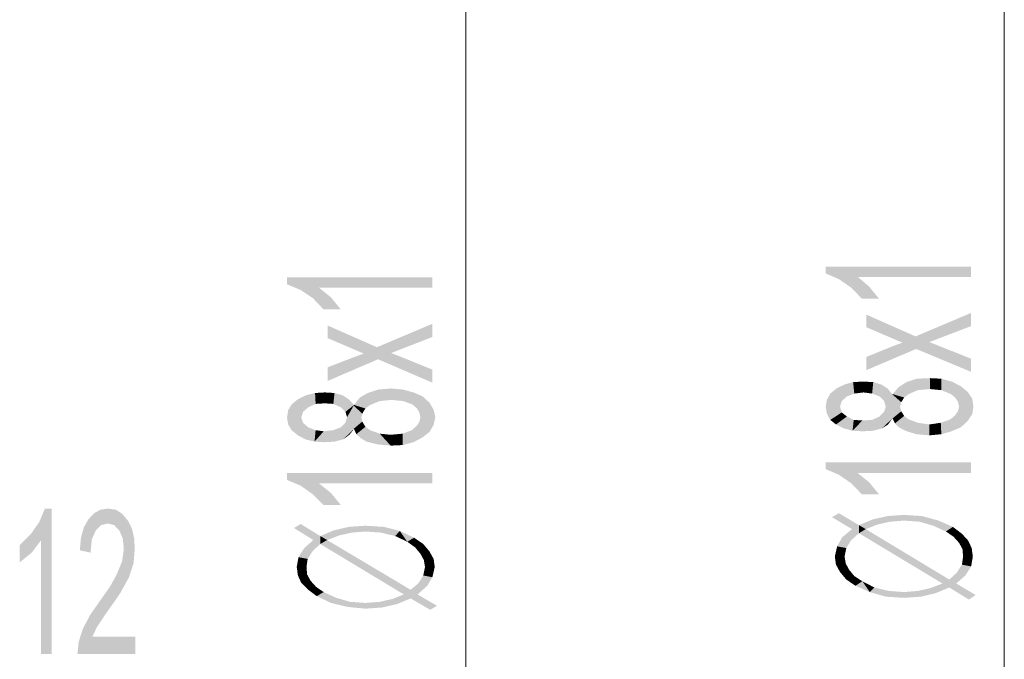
# Model space of a CAD drawing. Header units: millimetres. Extents: x -2626 to 2068, y -6169 to 7214.
# Tile 2 of 144: x -2336 to -2197, y -5246 to -5156. Entities that reach past the tile are written whole.
import ezdxf

# ---------------------------------------------------------------- set-up
doc = ezdxf.new("R2010")
doc.units = ezdxf.units.MM
doc.layers.get('0').update_dxf_attribs({"color": 252})

msp = doc.modelspace()

# ---------------------------------------------------------------- hatches: boundary and pattern name
h = msp.add_hatch(color=7)
h.dxf.hatch_style = 2
h.paths.add_polyline_path([(-2202.11, -5190.56), (-2202.11, -5192.01), (-2218.02, -5192.01), (-2216.42, -5193.38), (-2215.05, -5195.06), (-2217.46, -5195.06), (-2218.91, -5193.54), (-2220.67, -5192.33), (-2222.52, -5191.53), (-2222.52, -5190.56)])
h = msp.add_hatch(color=7)
h.dxf.hatch_style = 2
h.paths.add_polyline_path([(-2277.73, -5192.09), (-2277.73, -5193.54), (-2293.64, -5193.54), (-2291.95, -5194.9), (-2290.58, -5196.59), (-2292.99, -5196.59), (-2294.52, -5194.98), (-2296.21, -5193.86), (-2298.14, -5193.05), (-2298.14, -5192.09)])
h = msp.add_hatch(color=7)
h.dxf.hatch_style = 2
h.paths.add_polyline_path([(-2202.11, -5197.07), (-2202.11, -5198.92), (-2207.98, -5201.17), (-2202.11, -5203.5), (-2202.11, -5205.35), (-2209.83, -5202.13), (-2216.82, -5205.11), (-2216.82, -5203.26), (-2213.28, -5201.81), (-2211.76, -5201.25), (-2216.82, -5199.08), (-2216.82, -5197.31), (-2209.91, -5200.37)])
h = msp.add_hatch(color=7)
h.dxf.hatch_style = 2
h.paths.add_polyline_path([(-2277.73, -5198.6), (-2277.73, -5200.45), (-2283.51, -5202.7), (-2277.73, -5205.03), (-2277.73, -5206.87), (-2285.36, -5203.58), (-2292.43, -5206.63), (-2292.43, -5204.71), (-2288.89, -5203.34), (-2287.37, -5202.78), (-2292.43, -5200.61), (-2292.43, -5198.84), (-2285.52, -5201.89)])
h = msp.add_hatch(color=7)
h.dxf.hatch_style = 2
h.paths.add_polyline_path([(-2209.75, -5206.31), (-2207.9, -5206.23), (-2207.9, -5207.76)])
h = msp.add_hatch(color=7)
h.dxf.hatch_style = 2
h.paths.add_polyline_path([(-2207.9, -5206.23), (-2206.29, -5206.31), (-2206.29, -5207.92)])
h = msp.add_hatch(color=7)
h.dxf.hatch_style = 2
h.paths.add_polyline_path([(-2207.9, -5206.23), (-2206.29, -5207.92), (-2207.9, -5207.76)])
h = msp.add_hatch(color=7)
h.dxf.hatch_style = 2
h.paths.add_polyline_path([(-2221, -5207.68), (-2219.87, -5207.12), (-2218.67, -5206.79)])
h = msp.add_hatch(color=7)
h.dxf.hatch_style = 2
h.paths.add_polyline_path([(-2221, -5207.68), (-2218.67, -5206.79), (-2218.51, -5208.4)])
h = msp.add_hatch(color=7)
h.dxf.hatch_style = 2
h.paths.add_polyline_path([(-2218.67, -5206.79), (-2217.22, -5206.71), (-2217.22, -5208.24)])
h = msp.add_hatch(color=7)
h.dxf.hatch_style = 2
h.paths.add_polyline_path([(-2218.67, -5206.79), (-2217.22, -5208.24), (-2218.51, -5208.4)])
h = msp.add_hatch(color=7)
h.dxf.hatch_style = 2
h.paths.add_polyline_path([(-2217.22, -5206.71), (-2215.85, -5206.79), (-2216.01, -5208.4)])
h = msp.add_hatch(color=7)
h.dxf.hatch_style = 2
h.paths.add_polyline_path([(-2217.22, -5206.71), (-2216.01, -5208.4), (-2217.22, -5208.24)])
h = msp.add_hatch(color=7)
h.dxf.hatch_style = 2
h.paths.add_polyline_path([(-2215.85, -5206.79), (-2214.97, -5208.8), (-2216.01, -5208.4)])
h = msp.add_hatch(color=7)
h.dxf.hatch_style = 2
h.paths.add_polyline_path([(-2215.85, -5206.79), (-2214.73, -5207.12), (-2213.84, -5207.68)])
h = msp.add_hatch(color=7)
h.dxf.hatch_style = 2
h.paths.add_polyline_path([(-2215.85, -5206.79), (-2213.84, -5207.68), (-2214.97, -5208.8)])
h = msp.add_hatch(color=7)
h.dxf.hatch_style = 2
h.paths.add_polyline_path([(-2213.12, -5208.48), (-2211.19, -5206.79), (-2209.75, -5206.31)])
h = msp.add_hatch(color=7)
h.dxf.hatch_style = 2
h.paths.add_polyline_path([(-2213.12, -5208.48), (-2209.75, -5206.31), (-2209.59, -5207.92)])
h = msp.add_hatch(color=7)
h.dxf.hatch_style = 2
h.paths.add_polyline_path([(-2213.12, -5208.48), (-2212.32, -5207.52), (-2211.19, -5206.79)])
h = msp.add_hatch(color=7)
h.dxf.hatch_style = 2
h.paths.add_polyline_path([(-2209.75, -5206.31), (-2207.9, -5207.76), (-2209.59, -5207.92)])
h = msp.add_hatch(color=7)
h.dxf.hatch_style = 2
h.paths.add_polyline_path([(-2206.29, -5206.31), (-2204.85, -5206.71), (-2203.56, -5207.36)])
h = msp.add_hatch(color=7)
h.dxf.hatch_style = 2
h.paths.add_polyline_path([(-2206.29, -5206.31), (-2203.56, -5207.36), (-2202.6, -5208.16)])
h = msp.add_hatch(color=7)
h.dxf.hatch_style = 2
h.paths.add_polyline_path([(-2206.29, -5206.31), (-2202.6, -5208.16), (-2204.93, -5208.48)])
h = msp.add_hatch(color=7)
h.dxf.hatch_style = 2
h.paths.add_polyline_path([(-2206.29, -5206.31), (-2204.93, -5208.48), (-2206.29, -5207.92)])
h = msp.add_hatch(color=7)
h.dxf.hatch_style = 2
h.paths.add_polyline_path([(-2296.61, -5209.2), (-2295.48, -5208.64), (-2294.2, -5208.32)])
h = msp.add_hatch(color=7)
h.dxf.hatch_style = 2
h.paths.add_polyline_path([(-2296.61, -5209.2), (-2294.2, -5208.32), (-2294.12, -5209.85)])
h = msp.add_hatch(color=7)
h.dxf.hatch_style = 2
h.paths.add_polyline_path([(-2294.2, -5208.32), (-2292.83, -5208.24), (-2292.83, -5209.77)])
h = msp.add_hatch(color=7)
h.dxf.hatch_style = 2
h.paths.add_polyline_path([(-2294.2, -5208.32), (-2292.83, -5209.77), (-2294.12, -5209.85)])
h = msp.add_hatch(color=7)
h.dxf.hatch_style = 2
h.paths.add_polyline_path([(-2292.83, -5208.24), (-2291.47, -5208.32), (-2291.63, -5209.85)])
h = msp.add_hatch(color=7)
h.dxf.hatch_style = 2
h.paths.add_polyline_path([(-2292.83, -5208.24), (-2291.63, -5209.85), (-2292.83, -5209.77)])
h = msp.add_hatch(color=7)
h.dxf.hatch_style = 2
h.paths.add_polyline_path([(-2291.47, -5208.32), (-2290.58, -5210.33), (-2291.63, -5209.85)])
h = msp.add_hatch(color=7)
h.dxf.hatch_style = 2
h.paths.add_polyline_path([(-2291.47, -5208.32), (-2290.34, -5208.64), (-2289.46, -5209.2)])
h = msp.add_hatch(color=7)
h.dxf.hatch_style = 2
h.paths.add_polyline_path([(-2291.47, -5208.32), (-2289.46, -5209.2), (-2290.58, -5210.33)])
h = msp.add_hatch(color=7)
h.dxf.hatch_style = 2
h.paths.add_polyline_path([(-2288.73, -5210.01), (-2286.81, -5208.32), (-2285.36, -5207.84)])
h = msp.add_hatch(color=7)
h.dxf.hatch_style = 2
h.paths.add_polyline_path([(-2288.73, -5210.01), (-2285.36, -5207.84), (-2285.12, -5209.45)])
h = msp.add_hatch(color=7)
h.dxf.hatch_style = 2
h.paths.add_polyline_path([(-2288.73, -5210.01), (-2287.93, -5208.96), (-2286.81, -5208.32)])
h = msp.add_hatch(color=7)
h.dxf.hatch_style = 2
h.paths.add_polyline_path([(-2285.36, -5207.84), (-2283.51, -5207.68), (-2283.51, -5209.29)])
h = msp.add_hatch(color=7)
h.dxf.hatch_style = 2
h.paths.add_polyline_path([(-2285.36, -5207.84), (-2283.51, -5209.29), (-2285.12, -5209.45)])
h = msp.add_hatch(color=7)
h.dxf.hatch_style = 2
h.paths.add_polyline_path([(-2283.51, -5207.68), (-2281.82, -5207.84), (-2281.82, -5209.45)])
h = msp.add_hatch(color=7)
h.dxf.hatch_style = 2
h.paths.add_polyline_path([(-2283.51, -5207.68), (-2281.82, -5209.45), (-2283.51, -5209.29)])
h = msp.add_hatch(color=7)
h.dxf.hatch_style = 2
h.paths.add_polyline_path([(-2281.82, -5207.84), (-2280.38, -5208.24), (-2279.09, -5208.8)])
h = msp.add_hatch(color=7)
h.dxf.hatch_style = 2
h.paths.add_polyline_path([(-2281.82, -5207.84), (-2279.09, -5208.8), (-2278.13, -5209.69)])
h = msp.add_hatch(color=7)
h.dxf.hatch_style = 2
h.paths.add_polyline_path([(-2281.82, -5207.84), (-2278.13, -5209.69), (-2280.54, -5209.93)])
h = msp.add_hatch(color=7)
h.dxf.hatch_style = 2
h.paths.add_polyline_path([(-2281.82, -5207.84), (-2280.54, -5209.93), (-2281.82, -5209.45)])
h = msp.add_hatch(color=7)
h.dxf.hatch_style = 2
h.paths.add_polyline_path([(-2222.52, -5210.25), (-2222.36, -5209.29), (-2221.88, -5208.4)])
h = msp.add_hatch(color=7)
h.dxf.hatch_style = 2
h.paths.add_polyline_path([(-2222.52, -5210.25), (-2221.88, -5208.4), (-2220.27, -5209.45)])
h = msp.add_hatch(color=7)
h.dxf.hatch_style = 2
h.paths.add_polyline_path([(-2221.88, -5208.4), (-2221, -5207.68), (-2219.55, -5208.8)])
h = msp.add_hatch(color=7)
h.dxf.hatch_style = 2
h.paths.add_polyline_path([(-2221.88, -5208.4), (-2219.55, -5208.8), (-2220.27, -5209.45)])
h = msp.add_hatch(color=7)
h.dxf.hatch_style = 2
h.paths.add_polyline_path([(-2221, -5207.68), (-2218.51, -5208.4), (-2219.55, -5208.8)])
h = msp.add_hatch(color=7)
h.dxf.hatch_style = 2
h.paths.add_polyline_path([(-2213.84, -5207.68), (-2214.33, -5209.45), (-2214.97, -5208.8)])
h = msp.add_hatch(color=7)
h.dxf.hatch_style = 2
h.paths.add_polyline_path([(-2213.84, -5207.68), (-2213.2, -5208.48), (-2214.33, -5209.45)])
h = msp.add_hatch(color=7)
h.dxf.hatch_style = 2
h.paths.add_polyline_path([(-2213.2, -5208.48), (-2214.09, -5210.25), (-2214.33, -5209.45)])
h = msp.add_hatch(color=7)
h.dxf.hatch_style = 2
h.paths.add_polyline_path([(-2213.2, -5208.48), (-2212.08, -5210.25), (-2214.09, -5210.25)])
h = msp.add_hatch(color=7)
h.dxf.hatch_style = 2
h.paths.add_polyline_path([(-2211.92, -5209.61), (-2213.2, -5208.48), (-2213.12, -5208.48)])
h = msp.add_hatch(color=7)
h.dxf.hatch_style = 2
h.paths.add_polyline_path([(-2213.2, -5208.48), (-2211.92, -5209.61), (-2212.08, -5210.25)])
h = msp.add_hatch(color=7)
h.dxf.hatch_style = 2
h.paths.add_polyline_path([(-2213.12, -5208.48), (-2209.59, -5207.92), (-2210.87, -5208.48)])
h = msp.add_hatch(color=7)
h.dxf.hatch_style = 2
h.paths.add_polyline_path([(-2211.51, -5208.96), (-2211.92, -5209.61), (-2213.12, -5208.48)])
h = msp.add_hatch(color=7)
h.dxf.hatch_style = 2
h.paths.add_polyline_path([(-2213.12, -5208.48), (-2210.87, -5208.48), (-2211.51, -5208.96)])
h = msp.add_hatch(color=7)
h.dxf.hatch_style = 2
h.paths.add_polyline_path([(-2202.6, -5208.16), (-2204.36, -5208.96), (-2204.93, -5208.48)])
h = msp.add_hatch(color=7)
h.dxf.hatch_style = 2
h.paths.add_polyline_path([(-2202.6, -5208.16), (-2203.96, -5209.53), (-2204.36, -5208.96)])
h = msp.add_hatch(color=7)
h.dxf.hatch_style = 2
h.paths.add_polyline_path([(-2202.6, -5208.16), (-2203.8, -5210.25), (-2203.96, -5209.53)])
h = msp.add_hatch(color=7)
h.dxf.hatch_style = 2
h.paths.add_polyline_path([(-2202.6, -5208.16), (-2201.79, -5210.25), (-2203.8, -5210.25)])
h = msp.add_hatch(color=7)
h.dxf.hatch_style = 2
h.paths.add_polyline_path([(-2202.6, -5208.16), (-2201.95, -5209.12), (-2201.79, -5210.25)])
h = msp.add_hatch(color=7)
h.dxf.hatch_style = 2
h.paths.add_polyline_path([(-2298.14, -5211.78), (-2297.97, -5210.73), (-2297.49, -5209.93)])
h = msp.add_hatch(color=7)
h.dxf.hatch_style = 2
h.paths.add_polyline_path([(-2298.14, -5211.78), (-2297.49, -5209.93), (-2295.89, -5210.97)])
h = msp.add_hatch(color=7)
h.dxf.hatch_style = 2
h.paths.add_polyline_path([(-2297.49, -5209.93), (-2296.61, -5209.2), (-2295.16, -5210.33)])
h = msp.add_hatch(color=7)
h.dxf.hatch_style = 2
h.paths.add_polyline_path([(-2297.49, -5209.93), (-2295.16, -5210.33), (-2295.89, -5210.97)])
h = msp.add_hatch(color=7)
h.dxf.hatch_style = 2
h.paths.add_polyline_path([(-2296.61, -5209.2), (-2294.12, -5209.85), (-2295.16, -5210.33)])
h = msp.add_hatch(color=7)
h.dxf.hatch_style = 2
h.paths.add_polyline_path([(-2289.46, -5209.2), (-2289.94, -5210.97), (-2290.58, -5210.33)])
h = msp.add_hatch(color=7)
h.dxf.hatch_style = 2
h.paths.add_polyline_path([(-2289.46, -5209.2), (-2288.73, -5210.01), (-2289.94, -5210.97)])
h = msp.add_hatch(color=7)
h.dxf.hatch_style = 2
h.paths.add_polyline_path([(-2288.73, -5210.01), (-2289.7, -5211.7), (-2289.94, -5210.97)])
h = msp.add_hatch(color=7)
h.dxf.hatch_style = 2
h.paths.add_polyline_path([(-2288.73, -5210.01), (-2287.69, -5211.78), (-2289.7, -5211.7)])
h = msp.add_hatch(color=7)
h.dxf.hatch_style = 2
h.paths.add_polyline_path([(-2288.73, -5210.01), (-2285.12, -5209.45), (-2286.48, -5210.01)])
h = msp.add_hatch(color=7)
h.dxf.hatch_style = 2
h.paths.add_polyline_path([(-2287.13, -5210.49), (-2287.53, -5211.13), (-2288.73, -5210.01)])
h = msp.add_hatch(color=7)
h.dxf.hatch_style = 2
h.paths.add_polyline_path([(-2288.73, -5210.01), (-2286.48, -5210.01), (-2287.13, -5210.49)])
h = msp.add_hatch(color=7)
h.dxf.hatch_style = 2
h.paths.add_polyline_path([(-2288.73, -5210.01), (-2287.53, -5211.13), (-2287.69, -5211.78)])
h = msp.add_hatch(color=7)
h.dxf.hatch_style = 2
h.paths.add_polyline_path([(-2278.13, -5209.69), (-2279.89, -5210.49), (-2280.54, -5209.93)])
h = msp.add_hatch(color=7)
h.dxf.hatch_style = 2
h.paths.add_polyline_path([(-2278.13, -5209.69), (-2279.57, -5211.05), (-2279.89, -5210.49)])
h = msp.add_hatch(color=7)
h.dxf.hatch_style = 2
h.paths.add_polyline_path([(-2278.13, -5209.69), (-2279.41, -5211.7), (-2279.57, -5211.05)])
h = msp.add_hatch(color=7)
h.dxf.hatch_style = 2
h.paths.add_polyline_path([(-2278.13, -5209.69), (-2277.32, -5211.7), (-2279.41, -5211.7)])
h = msp.add_hatch(color=7)
h.dxf.hatch_style = 2
h.paths.add_polyline_path([(-2278.13, -5209.69), (-2277.56, -5210.65), (-2277.32, -5211.7)])
h = msp.add_hatch(color=7)
h.dxf.hatch_style = 2
h.paths.add_polyline_path([(-2222.52, -5210.25), (-2220.27, -5209.45), (-2220.51, -5210.25)])
h = msp.add_hatch(color=7)
h.dxf.hatch_style = 2
h.paths.add_polyline_path([(-2221.88, -5212.1), (-2222.36, -5211.21), (-2222.52, -5210.25)])
h = msp.add_hatch(color=7)
h.dxf.hatch_style = 2
h.paths.add_polyline_path([(-2221.88, -5212.1), (-2222.52, -5210.25), (-2220.51, -5210.25)])
h = msp.add_hatch(color=7)
h.dxf.hatch_style = 2
h.paths.add_polyline_path([(-2221.88, -5212.1), (-2220.51, -5210.25), (-2220.27, -5211.05)])
h = msp.add_hatch(color=7)
h.dxf.hatch_style = 2
h.paths.add_polyline_path([(-2214.33, -5210.97), (-2214.09, -5210.25), (-2212.08, -5210.25)])
h = msp.add_hatch(color=7)
h.dxf.hatch_style = 2
h.paths.add_polyline_path([(-2214.33, -5210.97), (-2212.08, -5210.25), (-2211.92, -5210.89)])
h = msp.add_hatch(color=7)
h.dxf.hatch_style = 2
h.paths.add_polyline_path([(-2203.96, -5210.89), (-2203.8, -5210.25), (-2201.79, -5210.25)])
h = msp.add_hatch(color=7)
h.dxf.hatch_style = 2
h.paths.add_polyline_path([(-2203.96, -5210.89), (-2201.79, -5210.25), (-2201.95, -5211.29)])
h = msp.add_hatch(color=7)
h.dxf.hatch_style = 2
h.paths.add_polyline_path([(-2298.14, -5211.78), (-2295.89, -5210.97), (-2296.13, -5211.78)])
h = msp.add_hatch(color=7)
h.dxf.hatch_style = 2
h.paths.add_polyline_path([(-2297.49, -5213.54), (-2297.97, -5212.74), (-2298.14, -5211.78)])
h = msp.add_hatch(color=7)
h.dxf.hatch_style = 2
h.paths.add_polyline_path([(-2297.49, -5213.54), (-2298.14, -5211.78), (-2296.13, -5211.78)])
h = msp.add_hatch(color=7)
h.dxf.hatch_style = 2
h.paths.add_polyline_path([(-2297.49, -5213.54), (-2296.13, -5211.78), (-2295.89, -5212.5)])
h = msp.add_hatch(color=7)
h.dxf.hatch_style = 2
h.paths.add_polyline_path([(-2289.94, -5212.5), (-2289.7, -5211.7), (-2287.69, -5211.78)])
h = msp.add_hatch(color=7)
h.dxf.hatch_style = 2
h.paths.add_polyline_path([(-2289.94, -5212.5), (-2287.69, -5211.78), (-2287.53, -5212.42)])
h = msp.add_hatch(color=7)
h.dxf.hatch_style = 2
h.paths.add_polyline_path([(-2279.57, -5212.42), (-2279.41, -5211.7), (-2277.32, -5211.7)])
h = msp.add_hatch(color=7)
h.dxf.hatch_style = 2
h.paths.add_polyline_path([(-2279.57, -5212.42), (-2277.32, -5211.7), (-2277.56, -5212.82)])
h = msp.add_hatch(color=7)
h.dxf.hatch_style = 2
h.paths.add_polyline_path([(-2221.08, -5212.74), (-2221.88, -5212.1), (-2220.27, -5211.05)])
h = msp.add_hatch(color=7)
h.dxf.hatch_style = 2
h.paths.add_polyline_path([(-2221.08, -5212.74), (-2220.27, -5211.05), (-2219.55, -5211.62)])
h = msp.add_hatch(color=7)
h.dxf.hatch_style = 2
h.paths.add_polyline_path([(-2218.75, -5213.62), (-2221.08, -5212.74), (-2219.55, -5211.62)])
h = msp.add_hatch(color=7)
h.dxf.hatch_style = 2
h.paths.add_polyline_path([(-2218.75, -5213.62), (-2219.55, -5211.62), (-2218.59, -5212.1)])
h = msp.add_hatch(color=7)
h.dxf.hatch_style = 2
h.paths.add_polyline_path([(-2218.75, -5213.62), (-2211.92, -5210.89), (-2213.2, -5211.94)])
h = msp.add_hatch(color=7)
h.dxf.hatch_style = 2
h.paths.add_polyline_path([(-2211.92, -5210.89), (-2218.75, -5213.62), (-2216.01, -5212.1)])
h = msp.add_hatch(color=7)
h.dxf.hatch_style = 2
h.paths.add_polyline_path([(-2211.92, -5210.89), (-2216.01, -5212.1), (-2214.97, -5211.62)])
h = msp.add_hatch(color=7)
h.dxf.hatch_style = 2
h.paths.add_polyline_path([(-2211.92, -5210.89), (-2214.97, -5211.62), (-2214.33, -5210.97)])
h = msp.add_hatch(color=7)
h.dxf.hatch_style = 2
h.paths.add_polyline_path([(-2211.92, -5210.89), (-2213.12, -5211.94), (-2213.2, -5211.94)])
h = msp.add_hatch(color=7)
h.dxf.hatch_style = 2
h.paths.add_polyline_path([(-2211.92, -5210.89), (-2211.51, -5211.54), (-2213.12, -5211.94)])
h = msp.add_hatch(color=7)
h.dxf.hatch_style = 2
h.paths.add_polyline_path([(-2212.8, -5212.58), (-2213.12, -5211.94), (-2211.51, -5211.54)])
h = msp.add_hatch(color=7)
h.dxf.hatch_style = 2
h.paths.add_polyline_path([(-2212.8, -5212.58), (-2211.51, -5211.54), (-2210.87, -5212.02)])
h = msp.add_hatch(color=7)
h.dxf.hatch_style = 2
h.paths.add_polyline_path([(-2202.6, -5212.26), (-2205.01, -5212.02), (-2204.36, -5211.45)])
h = msp.add_hatch(color=7)
h.dxf.hatch_style = 2
h.paths.add_polyline_path([(-2202.6, -5212.26), (-2204.36, -5211.45), (-2203.96, -5210.89)])
h = msp.add_hatch(color=7)
h.dxf.hatch_style = 2
h.paths.add_polyline_path([(-2203.96, -5210.89), (-2201.95, -5211.29), (-2202.6, -5212.26)])
h = msp.add_hatch(color=7)
h.dxf.hatch_style = 2
h.paths.add_polyline_path([(-2296.61, -5214.27), (-2297.49, -5213.54), (-2295.89, -5212.5)])
h = msp.add_hatch(color=7)
h.dxf.hatch_style = 2
h.paths.add_polyline_path([(-2296.61, -5214.27), (-2295.89, -5212.5), (-2295.16, -5213.14)])
h = msp.add_hatch(color=7)
h.dxf.hatch_style = 2
h.paths.add_polyline_path([(-2294.28, -5215.15), (-2296.61, -5214.27), (-2295.16, -5213.14)])
h = msp.add_hatch(color=7)
h.dxf.hatch_style = 2
h.paths.add_polyline_path([(-2294.28, -5215.15), (-2295.16, -5213.14), (-2294.12, -5213.54)])
h = msp.add_hatch(color=7)
h.dxf.hatch_style = 2
h.paths.add_polyline_path([(-2294.28, -5215.15), (-2287.53, -5212.42), (-2288.73, -5213.38)])
h = msp.add_hatch(color=7)
h.dxf.hatch_style = 2
h.paths.add_polyline_path([(-2287.53, -5212.42), (-2294.28, -5215.15), (-2291.63, -5213.54)])
h = msp.add_hatch(color=7)
h.dxf.hatch_style = 2
h.paths.add_polyline_path([(-2287.53, -5212.42), (-2291.63, -5213.54), (-2290.58, -5213.14)])
h = msp.add_hatch(color=7)
h.dxf.hatch_style = 2
h.paths.add_polyline_path([(-2287.53, -5212.42), (-2290.58, -5213.14), (-2289.94, -5212.5)])
h = msp.add_hatch(color=7)
h.dxf.hatch_style = 2
h.paths.add_polyline_path([(-2287.53, -5212.42), (-2287.13, -5213.06), (-2288.73, -5213.38)])
h = msp.add_hatch(color=7)
h.dxf.hatch_style = 2
h.paths.add_polyline_path([(-2288.41, -5214.11), (-2288.73, -5213.38), (-2287.13, -5213.06)])
h = msp.add_hatch(color=7)
h.dxf.hatch_style = 2
h.paths.add_polyline_path([(-2288.41, -5214.11), (-2287.13, -5213.06), (-2286.48, -5213.54)])
h = msp.add_hatch(color=7)
h.dxf.hatch_style = 2
h.paths.add_polyline_path([(-2278.13, -5213.78), (-2280.62, -5213.54), (-2279.98, -5212.98)])
h = msp.add_hatch(color=7)
h.dxf.hatch_style = 2
h.paths.add_polyline_path([(-2278.13, -5213.78), (-2279.98, -5212.98), (-2279.57, -5212.42)])
h = msp.add_hatch(color=7)
h.dxf.hatch_style = 2
h.paths.add_polyline_path([(-2279.57, -5212.42), (-2277.56, -5212.82), (-2278.13, -5213.78)])
h = msp.add_hatch(color=7)
h.dxf.hatch_style = 2
h.paths.add_polyline_path([(-2218.75, -5213.62), (-2219.95, -5213.3), (-2221.08, -5212.74)])
h = msp.add_hatch(color=7)
h.dxf.hatch_style = 2
h.paths.add_polyline_path([(-2213.2, -5211.94), (-2217.3, -5213.7), (-2218.75, -5213.62)])
h = msp.add_hatch(color=7)
h.dxf.hatch_style = 2
h.paths.add_polyline_path([(-2218.75, -5213.62), (-2217.38, -5212.18), (-2216.01, -5212.1)])
h = msp.add_hatch(color=7)
h.dxf.hatch_style = 2
h.paths.add_polyline_path([(-2218.75, -5213.62), (-2218.59, -5212.1), (-2217.38, -5212.18)])
h = msp.add_hatch(color=7)
h.dxf.hatch_style = 2
h.paths.add_polyline_path([(-2213.2, -5211.94), (-2215.85, -5213.62), (-2217.3, -5213.7)])
h = msp.add_hatch(color=7)
h.dxf.hatch_style = 2
h.paths.add_polyline_path([(-2213.2, -5211.94), (-2214.65, -5213.3), (-2215.85, -5213.62)])
h = msp.add_hatch(color=7)
h.dxf.hatch_style = 2
h.paths.add_polyline_path([(-2213.2, -5211.94), (-2213.76, -5212.74), (-2214.65, -5213.3)])
h = msp.add_hatch(color=7)
h.dxf.hatch_style = 2
h.paths.add_polyline_path([(-2209.83, -5214.11), (-2212.8, -5212.58), (-2210.87, -5212.02)])
h = msp.add_hatch(color=7)
h.dxf.hatch_style = 2
h.paths.add_polyline_path([(-2209.83, -5214.11), (-2212.24, -5213.14), (-2212.8, -5212.58)])
h = msp.add_hatch(color=7)
h.dxf.hatch_style = 2
h.paths.add_polyline_path([(-2209.83, -5214.11), (-2211.35, -5213.62), (-2212.24, -5213.14)])
h = msp.add_hatch(color=7)
h.dxf.hatch_style = 2
h.paths.add_polyline_path([(-2209.83, -5214.11), (-2210.87, -5212.02), (-2209.59, -5212.5)])
h = msp.add_hatch(color=7)
h.dxf.hatch_style = 2
h.paths.add_polyline_path([(-2207.98, -5214.27), (-2209.83, -5214.11), (-2209.59, -5212.5)])
h = msp.add_hatch(color=7)
h.dxf.hatch_style = 2
h.paths.add_polyline_path([(-2207.98, -5214.27), (-2209.59, -5212.5), (-2207.98, -5212.74)])
h = msp.add_hatch(color=7)
h.dxf.hatch_style = 2
h.paths.add_polyline_path([(-2206.29, -5214.11), (-2207.98, -5212.74), (-2206.37, -5212.5)])
h = msp.add_hatch(color=7)
h.dxf.hatch_style = 2
h.paths.add_polyline_path([(-2206.29, -5214.11), (-2207.98, -5214.27), (-2207.98, -5212.74)])
h = msp.add_hatch(color=7)
h.dxf.hatch_style = 2
h.paths.add_polyline_path([(-2202.6, -5212.26), (-2206.37, -5212.5), (-2205.01, -5212.02)])
h = msp.add_hatch(color=7)
h.dxf.hatch_style = 2
h.paths.add_polyline_path([(-2202.6, -5212.26), (-2206.29, -5214.11), (-2206.37, -5212.5)])
h = msp.add_hatch(color=7)
h.dxf.hatch_style = 2
h.paths.add_polyline_path([(-2202.6, -5212.26), (-2204.85, -5213.7), (-2206.29, -5214.11)])
h = msp.add_hatch(color=7)
h.dxf.hatch_style = 2
h.paths.add_polyline_path([(-2202.6, -5212.26), (-2203.56, -5213.14), (-2204.85, -5213.7)])
h = msp.add_hatch(color=7)
h.dxf.hatch_style = 2
h.paths.add_polyline_path([(-2294.28, -5215.15), (-2295.56, -5214.83), (-2296.61, -5214.27)])
h = msp.add_hatch(color=7)
h.dxf.hatch_style = 2
h.paths.add_polyline_path([(-2288.73, -5213.38), (-2292.91, -5215.23), (-2294.28, -5215.15)])
h = msp.add_hatch(color=7)
h.dxf.hatch_style = 2
h.paths.add_polyline_path([(-2294.28, -5215.15), (-2292.99, -5213.7), (-2291.63, -5213.54)])
h = msp.add_hatch(color=7)
h.dxf.hatch_style = 2
h.paths.add_polyline_path([(-2294.28, -5215.15), (-2294.12, -5213.54), (-2292.99, -5213.7)])
h = msp.add_hatch(color=7)
h.dxf.hatch_style = 2
h.paths.add_polyline_path([(-2288.73, -5213.38), (-2291.47, -5215.15), (-2292.91, -5215.23)])
h = msp.add_hatch(color=7)
h.dxf.hatch_style = 2
h.paths.add_polyline_path([(-2288.73, -5213.38), (-2290.26, -5214.83), (-2291.47, -5215.15)])
h = msp.add_hatch(color=7)
h.dxf.hatch_style = 2
h.paths.add_polyline_path([(-2288.73, -5213.38), (-2289.38, -5214.19), (-2290.26, -5214.83)])
h = msp.add_hatch(color=7)
h.dxf.hatch_style = 2
h.paths.add_polyline_path([(-2285.36, -5215.55), (-2288.41, -5214.11), (-2286.48, -5213.54)])
h = msp.add_hatch(color=7)
h.dxf.hatch_style = 2
h.paths.add_polyline_path([(-2285.36, -5215.55), (-2287.77, -5214.67), (-2288.41, -5214.11)])
h = msp.add_hatch(color=7)
h.dxf.hatch_style = 2
h.paths.add_polyline_path([(-2285.36, -5215.55), (-2286.48, -5213.54), (-2285.12, -5214.03)])
h = msp.add_hatch(color=7)
h.dxf.hatch_style = 2
h.paths.add_polyline_path([(-2283.59, -5215.71), (-2285.36, -5215.55), (-2285.12, -5214.03)])
h = msp.add_hatch(color=7)
h.dxf.hatch_style = 2
h.paths.add_polyline_path([(-2283.59, -5215.71), (-2285.12, -5214.03), (-2283.59, -5214.19)])
h = msp.add_hatch(color=7)
h.dxf.hatch_style = 2
h.paths.add_polyline_path([(-2281.9, -5215.63), (-2283.59, -5214.19), (-2281.9, -5214.03)])
h = msp.add_hatch(color=7)
h.dxf.hatch_style = 2
h.paths.add_polyline_path([(-2281.9, -5215.63), (-2283.59, -5215.71), (-2283.59, -5214.19)])
h = msp.add_hatch(color=7)
h.dxf.hatch_style = 2
h.paths.add_polyline_path([(-2278.13, -5213.78), (-2281.9, -5214.03), (-2280.62, -5213.54)])
h = msp.add_hatch(color=7)
h.dxf.hatch_style = 2
h.paths.add_polyline_path([(-2278.13, -5213.78), (-2280.38, -5215.23), (-2281.9, -5215.63)])
h = msp.add_hatch(color=7)
h.dxf.hatch_style = 2
h.paths.add_polyline_path([(-2278.13, -5213.78), (-2281.9, -5215.63), (-2281.9, -5214.03)])
h = msp.add_hatch(color=7)
h.dxf.hatch_style = 2
h.paths.add_polyline_path([(-2278.13, -5213.78), (-2279.17, -5214.59), (-2280.38, -5215.23)])
h = msp.add_hatch(color=7)
h.dxf.hatch_style = 2
h.paths.add_polyline_path([(-2285.36, -5215.55), (-2286.97, -5215.15), (-2287.77, -5214.67)])
h = msp.add_hatch(color=7)
h.dxf.hatch_style = 2
h.paths.add_polyline_path([(-2202.11, -5218.04), (-2202.11, -5219.57), (-2218.02, -5219.57), (-2216.42, -5220.86), (-2215.05, -5222.54), (-2217.46, -5222.54), (-2218.91, -5221.02), (-2220.67, -5219.81), (-2222.52, -5219.01), (-2222.52, -5218.04)])
h = msp.add_hatch(color=7)
h.dxf.hatch_style = 2
h.paths.add_polyline_path([(-2277.73, -5219.57), (-2277.73, -5221.02), (-2293.64, -5221.02), (-2291.95, -5222.38), (-2290.58, -5224.07), (-2292.99, -5224.07), (-2294.52, -5222.54), (-2296.21, -5221.34), (-2298.14, -5220.53), (-2298.14, -5219.57)])
h = msp.add_hatch(color=7)
h.dxf.hatch_style = 2
h.paths.add_polyline_path([(-2331.16, -5244.96), (-2332.69, -5244.96), (-2332.69, -5229.05), (-2333.97, -5230.74), (-2335.66, -5232.11), (-2335.66, -5229.69), (-2334.13, -5228.17), (-2332.93, -5226.48), (-2332.12, -5224.55), (-2331.16, -5224.55)])
h = msp.add_hatch(color=7)
h.dxf.hatch_style = 2
h.paths.add_polyline_path([(-2319.43, -5244.96), (-2327.54, -5244.96), (-2327.38, -5243.27), (-2326.82, -5241.51), (-2325.78, -5239.5), (-2324.09, -5237.09), (-2322.96, -5235.48), (-2322, -5233.71), (-2321.28, -5231.94), (-2321.04, -5230.18), (-2321.2, -5228.73), (-2321.68, -5227.61), (-2322.4, -5226.88), (-2323.29, -5226.64), (-2324.25, -5226.88), (-2324.97, -5227.61), (-2325.54, -5228.89), (-2325.7, -5230.74), (-2327.22, -5230.42), (-2327.06, -5228.65), (-2326.66, -5227.2), (-2326.02, -5226.08), (-2325.21, -5225.2), (-2324.33, -5224.71), (-2323.29, -5224.55), (-2322.16, -5224.71), (-2321.28, -5225.28), (-2320.47, -5226.24), (-2319.91, -5227.36), (-2319.59, -5228.73), (-2319.51, -5230.18), (-2319.67, -5232.19), (-2320.31, -5234.19), (-2321.6, -5236.52), (-2323.69, -5239.5), (-2324.81, -5241.19), (-2325.46, -5242.55), (-2319.43, -5242.55)])
h = msp.add_hatch(color=7)
h.dxf.hatch_style = 2
h.paths.add_polyline_path([(-2218.83, -5227.44), (-2221.64, -5225.76), (-2220.67, -5225.2)])
h = msp.add_hatch(color=7)
h.dxf.hatch_style = 2
h.paths.add_polyline_path([(-2220.67, -5225.2), (-2217.86, -5228.01), (-2218.83, -5227.44)])
h = msp.add_hatch(color=7)
h.dxf.hatch_style = 2
h.paths.add_polyline_path([(-2217.86, -5228.01), (-2220.67, -5225.2), (-2217.86, -5226.88)])
h = msp.add_hatch(color=7)
h.dxf.hatch_style = 2
h.paths.add_polyline_path([(-2215.93, -5226.08), (-2213.84, -5225.6), (-2213.52, -5226.4)])
h = msp.add_hatch(color=7)
h.dxf.hatch_style = 2
h.paths.add_polyline_path([(-2213.84, -5225.6), (-2211.51, -5225.44), (-2211.51, -5226.24)])
h = msp.add_hatch(color=7)
h.dxf.hatch_style = 2
h.paths.add_polyline_path([(-2213.84, -5225.6), (-2211.51, -5226.24), (-2213.52, -5226.4)])
h = msp.add_hatch(color=7)
h.dxf.hatch_style = 2
h.paths.add_polyline_path([(-2209.35, -5226.4), (-2211.51, -5226.24), (-2211.51, -5225.44)])
h = msp.add_hatch(color=7)
h.dxf.hatch_style = 2
h.paths.add_polyline_path([(-2209.35, -5226.4), (-2211.51, -5225.44), (-2209.02, -5225.6)])
h = msp.add_hatch(color=7)
h.dxf.hatch_style = 2
h.paths.add_polyline_path([(-2209.02, -5225.6), (-2207.42, -5226.96), (-2209.35, -5226.4)])
h = msp.add_hatch(color=7)
h.dxf.hatch_style = 2
h.paths.add_polyline_path([(-2209.02, -5225.6), (-2206.69, -5226.24), (-2207.42, -5226.96)])
h = msp.add_hatch(color=7)
h.dxf.hatch_style = 2
h.paths.add_polyline_path([(-2294.44, -5228.97), (-2297.17, -5227.28), (-2296.21, -5226.72)])
h = msp.add_hatch(color=7)
h.dxf.hatch_style = 2
h.paths.add_polyline_path([(-2296.21, -5226.72), (-2293.47, -5229.53), (-2294.44, -5228.97)])
h = msp.add_hatch(color=7)
h.dxf.hatch_style = 2
h.paths.add_polyline_path([(-2293.47, -5229.53), (-2296.21, -5226.72), (-2293.47, -5228.41)])
h = msp.add_hatch(color=7)
h.dxf.hatch_style = 2
h.paths.add_polyline_path([(-2289.46, -5227.12), (-2287.13, -5226.96), (-2287.13, -5227.77)])
h = msp.add_hatch(color=7)
h.dxf.hatch_style = 2
h.paths.add_polyline_path([(-2284.96, -5227.93), (-2287.13, -5227.77), (-2287.13, -5226.96)])
h = msp.add_hatch(color=7)
h.dxf.hatch_style = 2
h.paths.add_polyline_path([(-2284.96, -5227.93), (-2287.13, -5226.96), (-2284.56, -5227.12)])
h = msp.add_hatch(color=7)
h.dxf.hatch_style = 2
h.paths.add_polyline_path([(-2217.86, -5226.88), (-2215.93, -5226.08), (-2215.29, -5226.8)])
h = msp.add_hatch(color=7)
h.dxf.hatch_style = 2
h.paths.add_polyline_path([(-2217.86, -5226.88), (-2215.29, -5226.8), (-2216.9, -5227.44)])
h = msp.add_hatch(color=7)
h.dxf.hatch_style = 2
h.paths.add_polyline_path([(-2217.86, -5228.01), (-2217.86, -5226.88), (-2216.9, -5227.44)])
h = msp.add_hatch(color=7)
h.dxf.hatch_style = 2
h.paths.add_polyline_path([(-2215.93, -5226.08), (-2213.52, -5226.4), (-2215.29, -5226.8)])
h = msp.add_hatch(color=7)
h.dxf.hatch_style = 2
h.paths.add_polyline_path([(-2206.69, -5226.24), (-2205.65, -5227.77), (-2207.42, -5226.96)])
h = msp.add_hatch(color=7)
h.dxf.hatch_style = 2
h.paths.add_polyline_path([(-2206.69, -5226.24), (-2204.68, -5227.12), (-2205.65, -5227.77)])
h = msp.add_hatch(color=7)
h.dxf.hatch_style = 2
h.paths.add_polyline_path([(-2293.47, -5228.41), (-2291.55, -5227.61), (-2290.82, -5228.33)])
h = msp.add_hatch(color=7)
h.dxf.hatch_style = 2
h.paths.add_polyline_path([(-2293.47, -5228.41), (-2290.82, -5228.33), (-2292.51, -5228.97)])
h = msp.add_hatch(color=7)
h.dxf.hatch_style = 2
h.paths.add_polyline_path([(-2291.55, -5227.61), (-2289.46, -5227.12), (-2289.06, -5227.93)])
h = msp.add_hatch(color=7)
h.dxf.hatch_style = 2
h.paths.add_polyline_path([(-2291.55, -5227.61), (-2289.06, -5227.93), (-2290.82, -5228.33)])
h = msp.add_hatch(color=7)
h.dxf.hatch_style = 2
h.paths.add_polyline_path([(-2289.46, -5227.12), (-2287.13, -5227.77), (-2289.06, -5227.93)])
h = msp.add_hatch(color=7)
h.dxf.hatch_style = 2
h.paths.add_polyline_path([(-2284.56, -5227.12), (-2282.95, -5228.41), (-2284.96, -5227.93)])
h = msp.add_hatch(color=7)
h.dxf.hatch_style = 2
h.paths.add_polyline_path([(-2284.56, -5227.12), (-2282.31, -5227.69), (-2282.95, -5228.41)])
h = msp.add_hatch(color=7)
h.dxf.hatch_style = 2
h.paths.add_polyline_path([(-2282.31, -5227.69), (-2281.26, -5229.21), (-2282.95, -5228.41)])
h = msp.add_hatch(color=7)
h.dxf.hatch_style = 2
h.paths.add_polyline_path([(-2282.31, -5227.69), (-2280.3, -5228.65), (-2281.26, -5229.21)])
h = msp.add_hatch(color=7)
h.dxf.hatch_style = 2
h.paths.add_polyline_path([(-2220.19, -5228.57), (-2218.83, -5227.44), (-2217.86, -5228.01)])
h = msp.add_hatch(color=7)
h.dxf.hatch_style = 2
h.paths.add_polyline_path([(-2220.19, -5228.57), (-2217.86, -5228.01), (-2218.99, -5229.05)])
h = msp.add_hatch(color=7)
h.dxf.hatch_style = 2
h.paths.add_polyline_path([(-2206.13, -5235.08), (-2217.86, -5228.01), (-2216.9, -5227.44)])
h = msp.add_hatch(color=7)
h.dxf.hatch_style = 2
h.paths.add_polyline_path([(-2206.13, -5235.08), (-2216.9, -5227.44), (-2205.17, -5234.52)])
h = msp.add_hatch(color=7)
h.dxf.hatch_style = 2
h.paths.add_polyline_path([(-2204.68, -5227.12), (-2204.6, -5228.49), (-2205.65, -5227.77)])
h = msp.add_hatch(color=7)
h.dxf.hatch_style = 2
h.paths.add_polyline_path([(-2204.68, -5227.12), (-2203.4, -5228.09), (-2204.6, -5228.49)])
h = msp.add_hatch(color=7)
h.dxf.hatch_style = 2
h.paths.add_polyline_path([(-2203.4, -5228.09), (-2203.8, -5229.37), (-2204.6, -5228.49)])
h = msp.add_hatch(color=7)
h.dxf.hatch_style = 2
h.paths.add_polyline_path([(-2203.4, -5228.09), (-2202.52, -5229.05), (-2203.8, -5229.37)])
h = msp.add_hatch(color=7)
h.dxf.hatch_style = 2
h.paths.add_polyline_path([(-2295.72, -5230.1), (-2294.44, -5228.97), (-2293.47, -5229.53)])
h = msp.add_hatch(color=7)
h.dxf.hatch_style = 2
h.paths.add_polyline_path([(-2295.72, -5230.1), (-2293.47, -5229.53), (-2294.52, -5230.5)])
h = msp.add_hatch(color=7)
h.dxf.hatch_style = 2
h.paths.add_polyline_path([(-2293.47, -5229.53), (-2293.47, -5228.41), (-2292.51, -5228.97)])
h = msp.add_hatch(color=7)
h.dxf.hatch_style = 2
h.paths.add_polyline_path([(-2281.74, -5236.61), (-2293.47, -5229.53), (-2292.51, -5228.97)])
h = msp.add_hatch(color=7)
h.dxf.hatch_style = 2
h.paths.add_polyline_path([(-2281.74, -5236.61), (-2292.51, -5228.97), (-2280.78, -5235.96)])
h = msp.add_hatch(color=7)
h.dxf.hatch_style = 2
h.paths.add_polyline_path([(-2280.3, -5228.65), (-2280.14, -5230.02), (-2281.26, -5229.21)])
h = msp.add_hatch(color=7)
h.dxf.hatch_style = 2
h.paths.add_polyline_path([(-2280.3, -5228.65), (-2279.01, -5229.53), (-2280.14, -5230.02)])
h = msp.add_hatch(color=7)
h.dxf.hatch_style = 2
h.paths.add_polyline_path([(-2279.01, -5229.53), (-2279.41, -5230.9), (-2280.14, -5230.02)])
h = msp.add_hatch(color=7)
h.dxf.hatch_style = 2
h.paths.add_polyline_path([(-2279.01, -5229.53), (-2278.13, -5230.58), (-2279.41, -5230.9)])
h = msp.add_hatch(color=7)
h.dxf.hatch_style = 2
h.paths.add_polyline_path([(-2220.92, -5229.86), (-2220.19, -5228.57), (-2218.99, -5229.05)])
h = msp.add_hatch(color=7)
h.dxf.hatch_style = 2
h.paths.add_polyline_path([(-2220.92, -5229.86), (-2218.99, -5229.05), (-2219.63, -5230.1)])
h = msp.add_hatch(color=7)
h.dxf.hatch_style = 2
h.paths.add_polyline_path([(-2202.52, -5229.05), (-2203.32, -5230.26), (-2203.8, -5229.37)])
h = msp.add_hatch(color=7)
h.dxf.hatch_style = 2
h.paths.add_polyline_path([(-2202.52, -5229.05), (-2202.03, -5230.1), (-2203.32, -5230.26)])
h = msp.add_hatch(color=7)
h.dxf.hatch_style = 2
h.paths.add_polyline_path([(-2296.53, -5231.38), (-2295.72, -5230.1), (-2294.52, -5230.5)])
h = msp.add_hatch(color=7)
h.dxf.hatch_style = 2
h.paths.add_polyline_path([(-2296.53, -5231.38), (-2294.52, -5230.5), (-2295.24, -5231.62)])
h = msp.add_hatch(color=7)
h.dxf.hatch_style = 2
h.paths.add_polyline_path([(-2278.13, -5230.58), (-2278.93, -5231.78), (-2279.41, -5230.9)])
h = msp.add_hatch(color=7)
h.dxf.hatch_style = 2
h.paths.add_polyline_path([(-2278.13, -5230.58), (-2277.56, -5231.62), (-2278.93, -5231.78)])
h = msp.add_hatch(color=7)
h.dxf.hatch_style = 2
h.paths.add_polyline_path([(-2221.24, -5231.3), (-2220.92, -5229.86), (-2219.63, -5230.1)])
h = msp.add_hatch(color=7)
h.dxf.hatch_style = 2
h.paths.add_polyline_path([(-2221.24, -5231.3), (-2219.63, -5230.1), (-2219.87, -5231.3)])
h = msp.add_hatch(color=7)
h.dxf.hatch_style = 2
h.paths.add_polyline_path([(-2202.03, -5230.1), (-2203.24, -5231.3), (-2203.32, -5230.26)])
h = msp.add_hatch(color=7)
h.dxf.hatch_style = 2
h.paths.add_polyline_path([(-2202.03, -5230.1), (-2201.87, -5231.3), (-2203.24, -5231.3)])
h = msp.add_hatch(color=7)
h.dxf.hatch_style = 2
h.paths.add_polyline_path([(-2296.77, -5232.75), (-2296.53, -5231.38), (-2295.24, -5231.62)])
h = msp.add_hatch(color=7)
h.dxf.hatch_style = 2
h.paths.add_polyline_path([(-2296.77, -5232.75), (-2295.24, -5231.62), (-2295.4, -5232.75)])
h = msp.add_hatch(color=7)
h.dxf.hatch_style = 2
h.paths.add_polyline_path([(-2277.56, -5231.62), (-2278.77, -5232.75), (-2278.93, -5231.78)])
h = msp.add_hatch(color=7)
h.dxf.hatch_style = 2
h.paths.add_polyline_path([(-2277.56, -5231.62), (-2277.4, -5232.75), (-2278.77, -5232.75)])
h = msp.add_hatch(color=7)
h.dxf.hatch_style = 2
h.paths.add_polyline_path([(-2221.08, -5232.43), (-2221.24, -5231.3), (-2219.87, -5231.3)])
h = msp.add_hatch(color=7)
h.dxf.hatch_style = 2
h.paths.add_polyline_path([(-2221.08, -5232.43), (-2219.87, -5231.3), (-2219.71, -5232.27)])
h = msp.add_hatch(color=7)
h.dxf.hatch_style = 2
h.paths.add_polyline_path([(-2220.51, -5233.47), (-2221.08, -5232.43), (-2219.71, -5232.27)])
h = msp.add_hatch(color=7)
h.dxf.hatch_style = 2
h.paths.add_polyline_path([(-2220.51, -5233.47), (-2219.71, -5232.27), (-2219.23, -5233.15)])
h = msp.add_hatch(color=7)
h.dxf.hatch_style = 2
h.paths.add_polyline_path([(-2202.11, -5232.67), (-2204.12, -5233.55), (-2203.4, -5232.43)])
h = msp.add_hatch(color=7)
h.dxf.hatch_style = 2
h.paths.add_polyline_path([(-2201.87, -5231.3), (-2202.11, -5232.67), (-2203.4, -5232.43)])
h = msp.add_hatch(color=7)
h.dxf.hatch_style = 2
h.paths.add_polyline_path([(-2201.87, -5231.3), (-2203.4, -5232.43), (-2203.24, -5231.3)])
h = msp.add_hatch(color=7)
h.dxf.hatch_style = 2
h.paths.add_polyline_path([(-2296.61, -5233.95), (-2296.77, -5232.75), (-2295.4, -5232.75)])
h = msp.add_hatch(color=7)
h.dxf.hatch_style = 2
h.paths.add_polyline_path([(-2296.61, -5233.95), (-2295.4, -5232.75), (-2295.32, -5233.79)])
h = msp.add_hatch(color=7)
h.dxf.hatch_style = 2
h.paths.add_polyline_path([(-2296.13, -5235), (-2296.61, -5233.95), (-2295.32, -5233.79)])
h = msp.add_hatch(color=7)
h.dxf.hatch_style = 2
h.paths.add_polyline_path([(-2296.13, -5235), (-2295.32, -5233.79), (-2294.84, -5234.68)])
h = msp.add_hatch(color=7)
h.dxf.hatch_style = 2
h.paths.add_polyline_path([(-2277.4, -5232.75), (-2277.73, -5234.19), (-2279.01, -5233.95)])
h = msp.add_hatch(color=7)
h.dxf.hatch_style = 2
h.paths.add_polyline_path([(-2277.4, -5232.75), (-2279.01, -5233.95), (-2278.77, -5232.75)])
h = msp.add_hatch(color=7)
h.dxf.hatch_style = 2
h.paths.add_polyline_path([(-2219.63, -5234.52), (-2220.51, -5233.47), (-2219.23, -5233.15)])
h = msp.add_hatch(color=7)
h.dxf.hatch_style = 2
h.paths.add_polyline_path([(-2219.63, -5234.52), (-2219.23, -5233.15), (-2218.51, -5234.03)])
h = msp.add_hatch(color=7)
h.dxf.hatch_style = 2
h.paths.add_polyline_path([(-2202.92, -5233.95), (-2205.17, -5234.52), (-2204.12, -5233.55)])
h = msp.add_hatch(color=7)
h.dxf.hatch_style = 2
h.paths.add_polyline_path([(-2202.11, -5232.67), (-2202.92, -5233.95), (-2204.12, -5233.55)])
h = msp.add_hatch(color=7)
h.dxf.hatch_style = 2
h.paths.add_polyline_path([(-2295.16, -5235.96), (-2296.13, -5235), (-2294.84, -5234.68)])
h = msp.add_hatch(color=7)
h.dxf.hatch_style = 2
h.paths.add_polyline_path([(-2295.16, -5235.96), (-2294.84, -5234.68), (-2294.04, -5235.56)])
h = msp.add_hatch(color=7)
h.dxf.hatch_style = 2
h.paths.add_polyline_path([(-2278.45, -5235.4), (-2280.78, -5235.96), (-2279.65, -5235)])
h = msp.add_hatch(color=7)
h.dxf.hatch_style = 2
h.paths.add_polyline_path([(-2277.73, -5234.19), (-2279.65, -5235), (-2279.01, -5233.95)])
h = msp.add_hatch(color=7)
h.dxf.hatch_style = 2
h.paths.add_polyline_path([(-2277.73, -5234.19), (-2278.45, -5235.4), (-2279.65, -5235)])
h = msp.add_hatch(color=7)
h.dxf.hatch_style = 2
h.paths.add_polyline_path([(-2218.34, -5235.4), (-2219.63, -5234.52), (-2218.51, -5234.03)])
h = msp.add_hatch(color=7)
h.dxf.hatch_style = 2
h.paths.add_polyline_path([(-2218.34, -5235.4), (-2218.51, -5234.03), (-2217.38, -5234.76)])
h = msp.add_hatch(color=7)
h.dxf.hatch_style = 2
h.paths.add_polyline_path([(-2216.34, -5236.28), (-2218.34, -5235.4), (-2217.38, -5234.76)])
h = msp.add_hatch(color=7)
h.dxf.hatch_style = 2
h.paths.add_polyline_path([(-2216.34, -5236.28), (-2217.38, -5234.76), (-2215.69, -5235.64)])
h = msp.add_hatch(color=7)
h.dxf.hatch_style = 2
h.paths.add_polyline_path([(-2207.82, -5235.72), (-2206.13, -5235.08), (-2204.2, -5235.08)])
h = msp.add_hatch(color=7)
h.dxf.hatch_style = 2
h.paths.add_polyline_path([(-2207.82, -5235.72), (-2204.2, -5235.08), (-2205.17, -5235.64)])
h = msp.add_hatch(color=7)
h.dxf.hatch_style = 2
h.paths.add_polyline_path([(-2204.2, -5235.08), (-2206.13, -5235.08), (-2205.17, -5234.52)])
h = msp.add_hatch(color=7)
h.dxf.hatch_style = 2
h.paths.add_polyline_path([(-2202.92, -5233.95), (-2204.2, -5235.08), (-2205.17, -5234.52)])
h = msp.add_hatch(color=7)
h.dxf.hatch_style = 2
h.paths.add_polyline_path([(-2204.2, -5235.08), (-2202.43, -5237.33), (-2205.17, -5235.64)])
h = msp.add_hatch(color=7)
h.dxf.hatch_style = 2
h.paths.add_polyline_path([(-2204.2, -5235.08), (-2201.47, -5236.69), (-2202.43, -5237.33)])
h = msp.add_hatch(color=7)
h.dxf.hatch_style = 2
h.paths.add_polyline_path([(-2293.96, -5236.85), (-2295.16, -5235.96), (-2294.04, -5235.56)])
h = msp.add_hatch(color=7)
h.dxf.hatch_style = 2
h.paths.add_polyline_path([(-2293.96, -5236.85), (-2294.04, -5235.56), (-2292.99, -5236.28)])
h = msp.add_hatch(color=7)
h.dxf.hatch_style = 2
h.paths.add_polyline_path([(-2291.95, -5237.81), (-2293.96, -5236.85), (-2292.99, -5236.28)])
h = msp.add_hatch(color=7)
h.dxf.hatch_style = 2
h.paths.add_polyline_path([(-2291.95, -5237.81), (-2292.99, -5236.28), (-2291.22, -5237.09)])
h = msp.add_hatch(color=7)
h.dxf.hatch_style = 2
h.paths.add_polyline_path([(-2283.35, -5237.25), (-2281.74, -5236.61), (-2279.81, -5236.61)])
h = msp.add_hatch(color=7)
h.dxf.hatch_style = 2
h.paths.add_polyline_path([(-2283.35, -5237.25), (-2279.81, -5236.61), (-2280.78, -5237.17)])
h = msp.add_hatch(color=7)
h.dxf.hatch_style = 2
h.paths.add_polyline_path([(-2279.81, -5236.61), (-2281.74, -5236.61), (-2280.78, -5235.96)])
h = msp.add_hatch(color=7)
h.dxf.hatch_style = 2
h.paths.add_polyline_path([(-2278.45, -5235.4), (-2279.81, -5236.61), (-2280.78, -5235.96)])
h = msp.add_hatch(color=7)
h.dxf.hatch_style = 2
h.paths.add_polyline_path([(-2279.81, -5236.61), (-2278.05, -5238.77), (-2280.78, -5237.17)])
h = msp.add_hatch(color=7)
h.dxf.hatch_style = 2
h.paths.add_polyline_path([(-2279.81, -5236.61), (-2277.08, -5238.21), (-2278.05, -5238.77)])
h = msp.add_hatch(color=7)
h.dxf.hatch_style = 2
h.paths.add_polyline_path([(-2214.09, -5236.93), (-2216.34, -5236.28), (-2215.69, -5235.64)])
h = msp.add_hatch(color=7)
h.dxf.hatch_style = 2
h.paths.add_polyline_path([(-2214.09, -5236.93), (-2215.69, -5235.64), (-2213.68, -5236.12)])
h = msp.add_hatch(color=7)
h.dxf.hatch_style = 2
h.paths.add_polyline_path([(-2211.51, -5237.09), (-2214.09, -5236.93), (-2213.68, -5236.12)])
h = msp.add_hatch(color=7)
h.dxf.hatch_style = 2
h.paths.add_polyline_path([(-2211.51, -5237.09), (-2213.68, -5236.12), (-2211.51, -5236.28)])
h = msp.add_hatch(color=7)
h.dxf.hatch_style = 2
h.paths.add_polyline_path([(-2209.18, -5236.93), (-2211.51, -5236.28), (-2209.59, -5236.12)])
h = msp.add_hatch(color=7)
h.dxf.hatch_style = 2
h.paths.add_polyline_path([(-2209.18, -5236.93), (-2211.51, -5237.09), (-2211.51, -5236.28)])
h = msp.add_hatch(color=7)
h.dxf.hatch_style = 2
h.paths.add_polyline_path([(-2207.1, -5236.44), (-2209.59, -5236.12), (-2207.82, -5235.72)])
h = msp.add_hatch(color=7)
h.dxf.hatch_style = 2
h.paths.add_polyline_path([(-2207.1, -5236.44), (-2209.18, -5236.93), (-2209.59, -5236.12)])
h = msp.add_hatch(color=7)
h.dxf.hatch_style = 2
h.paths.add_polyline_path([(-2207.82, -5235.72), (-2205.17, -5235.64), (-2207.1, -5236.44)])
h = msp.add_hatch(color=7)
h.dxf.hatch_style = 2
h.paths.add_polyline_path([(-2289.62, -5238.37), (-2291.95, -5237.81), (-2291.22, -5237.09)])
h = msp.add_hatch(color=7)
h.dxf.hatch_style = 2
h.paths.add_polyline_path([(-2289.62, -5238.37), (-2291.22, -5237.09), (-2289.3, -5237.65)])
h = msp.add_hatch(color=7)
h.dxf.hatch_style = 2
h.paths.add_polyline_path([(-2287.13, -5238.61), (-2289.62, -5238.37), (-2289.3, -5237.65)])
h = msp.add_hatch(color=7)
h.dxf.hatch_style = 2
h.paths.add_polyline_path([(-2287.13, -5238.61), (-2289.3, -5237.65), (-2287.13, -5237.81)])
h = msp.add_hatch(color=7)
h.dxf.hatch_style = 2
h.paths.add_polyline_path([(-2284.8, -5238.45), (-2287.13, -5237.81), (-2285.12, -5237.65)])
h = msp.add_hatch(color=7)
h.dxf.hatch_style = 2
h.paths.add_polyline_path([(-2284.8, -5238.45), (-2287.13, -5238.61), (-2287.13, -5237.81)])
h = msp.add_hatch(color=7)
h.dxf.hatch_style = 2
h.paths.add_polyline_path([(-2282.71, -5237.97), (-2285.12, -5237.65), (-2283.35, -5237.25)])
h = msp.add_hatch(color=7)
h.dxf.hatch_style = 2
h.paths.add_polyline_path([(-2282.71, -5237.97), (-2284.8, -5238.45), (-2285.12, -5237.65)])
h = msp.add_hatch(color=7)
h.dxf.hatch_style = 2
h.paths.add_polyline_path([(-2283.35, -5237.25), (-2280.78, -5237.17), (-2282.71, -5237.97)])

# ---------------------------------------------------------------- linework, layer by layer
at = {"color": 53, "lineweight": 0, "true_color": 0xdddd6e}
for points in [[(-2273.06, -5254.04), (-2273.06, -4838.38)], [(-2197.45, -5295.91), (-2197.45, -4875.02)]]:
    msp.add_lwpolyline(points, dxfattribs=at)
at = {"color": 7, "lineweight": 0}
for points in [[(-2287.53, -5211.13), (-2288.73, -5210.01)], [(-2287.53, -5212.42), (-2288.73, -5213.38)]]:
    msp.add_lwpolyline(points, close=True, dxfattribs=at)

doc.saveas('drawing.dxf')
